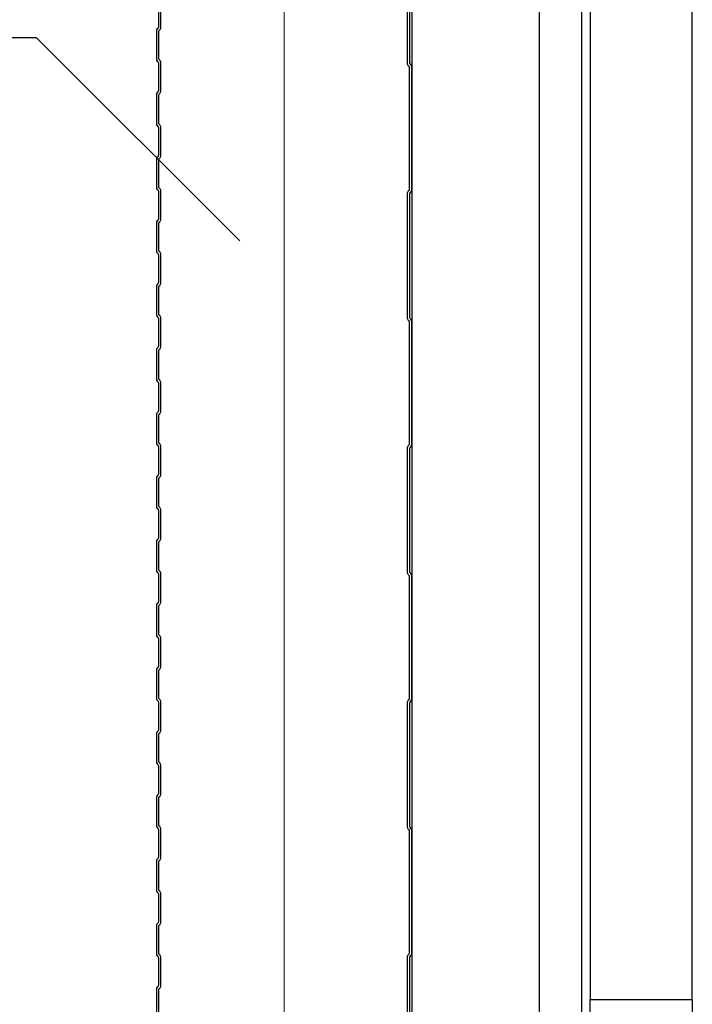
# Model space of a CAD drawing. Header units: millimetres. Extents: x -4835 to 23023, y -15404 to 3906.
# Tile 116 of 256: x 5074 to 5100, y -3570 to -3531. Entities that reach past the tile are written whole.
import ezdxf

# ---------------------------------------------------------------- set-up
doc = ezdxf.new("R2010")
doc.units = ezdxf.units.MM
doc.layers.get('0').update_dxf_attribs({"lineweight": 9})
doc.layers.add('2D- Siatka Modularna', color=7, linetype='Continuous')
doc.layers.add('detale', color=7, linetype='Continuous')
for name, color, linetype, lineweight in [('a___ocieplenie', 214, 'BATTING', 5), ('a___przekrojowa___0.5', 7, 'Continuous', 25), ('a___widokowa_0.25', 130, 'Continuous', 25)]:
    doc.layers.add(name, color=color, linetype=linetype, lineweight=lineweight)
doc.styles.get("Standard").update_dxf_attribs({"font": 'arial.ttf'})
doc.linetypes.add('BATTING', pattern='A,0.0001,-0.1,[134,ltypeshp.shx,S=0.1,R=0,X=-0.1,Y=0],-0.2,[134,ltypeshp.shx,S=0.1,R=180,X=0.1,Y=0],-0.1', length=0.4001)
doc.dimstyles.new('GENERATED_STYLE__97', dxfattribs={"dimtxt": 0.18, "dimasz": 2.28, "dimexe": 0.18, "dimexo": 0.0625, "dimgap": 0.09, "dimtad": 0, "dimtih": 1, "dimtoh": 1, "dimdec": 4, "dimzin": 0, "dimdsep": 46, "dimtxsty": 'Standard', "dimcen": 0.09, "dimadec": 0, "dimazin": 0, "dimtfac": 1, "dimtdec": 4, "dimtmove": 0, "dimatfit": 3, "dimldrblk": 'ARROWHEAD_5', "dimfxl": 1, "dimtolj": 1, "dimtzin": 0, "dimarcsym": 0})

# ---------------------------------------------------------------- blocks, each defined once
blk = doc.blocks.new('ARROWHEAD_5')
at = {"linetype": 'Continuous'}
blk.add_line((0, 0), (-1, 0), dxfattribs=at)
blk.add_solid([(-1, 0.2679), (0, 0), (-1, -0.2679), (-1, 0.2679)], dxfattribs=at)

msp = doc.modelspace()

# ---------------------------------------------------------------- linework, layer by layer
at = {"layer": '2D- Siatka Modularna', "color": 2, "lineweight": 25}
msp.add_line((5095.5785, -3446.6096), (5095.5785, -3664.3131), dxfattribs=at)
at = {"layer": 'a___ocieplenie', "ltscale": 12}
msp.add_line((5083.9337, -3523.1507), (5083.9337, -3626.5258), dxfattribs=at)
at = {"layer": 'a___przekrojowa___0.5', "flags": 128}
for points in [[(5088.7485, -3527.8889), (5088.7485, -3532.7264, 0.1989121), (5088.7924, -3532.8325), (5088.8247, -3532.8647, -0.1989121), (5088.8285, -3532.8739), (5088.8285, -3537.7114, -0.1989127), (5088.8247, -3537.7206), (5088.7924, -3537.7529, 0.1989127), (5088.7485, -3537.8589), (5088.7485, -3542.6964, 0.1989121), (5088.7924, -3542.8025), (5088.8247, -3542.8347, -0.1989121), (5088.8285, -3542.8439), (5088.8285, -3547.6814, -0.1989127), (5088.8247, -3547.6906), (5088.7924, -3547.7229, 0.1989127), (5088.7485, -3547.8289), (5088.7485, -3552.6664, 0.1989121), (5088.7924, -3552.7725), (5088.8247, -3552.8047, -0.1989121), (5088.8285, -3552.8139), (5088.8285, -3557.6514, -0.1989127), (5088.8247, -3557.6606), (5088.7924, -3557.6929, 0.1989127), (5088.7485, -3557.7989), (5088.7485, -3562.6364, 0.1989121), (5088.7924, -3562.7425), (5088.8247, -3562.7747, -0.1989121), (5088.8285, -3562.7839), (5088.8285, -3567.6214, -0.1989127), (5088.8247, -3567.6306), (5088.7924, -3567.6629, 0.1989127), (5088.7485, -3567.7689), (5088.7485, -3572.6064, 0.1989121)], [(5088.8485, -3572.6064), (5088.8485, -3567.7689, -0.1989124), (5088.8631, -3567.7336), (5088.8954, -3567.7013, 0.1989124), (5088.9285, -3567.6214), (5088.9285, -3562.7839, 0.1989124), (5088.8954, -3562.704), (5088.8631, -3562.6718, -0.1989124), (5088.8485, -3562.6364), (5088.8485, -3557.7989, -0.1989124), (5088.8631, -3557.7636), (5088.8954, -3557.7313, 0.1989124), (5088.9285, -3557.6514), (5088.9285, -3552.8139, 0.1989124), (5088.8954, -3552.734), (5088.8631, -3552.7018, -0.1989124), (5088.8485, -3552.6664), (5088.8485, -3547.8289, -0.1989124), (5088.8631, -3547.7936), (5088.8954, -3547.7613, 0.1989124), (5088.9285, -3547.6814), (5088.9285, -3542.8439, 0.1989124), (5088.8954, -3542.764), (5088.8631, -3542.7318, -0.1989124), (5088.8485, -3542.6964), (5088.8485, -3537.8589, -0.1989124), (5088.8631, -3537.8236), (5088.8954, -3537.7913, 0.1989124), (5088.9285, -3537.7114), (5088.9285, -3532.8739, 0.1989124), (5088.8954, -3532.794), (5088.8631, -3532.7618, -0.1989124), (5088.8485, -3532.7264), (5088.8485, -3527.8889, -0.1989124)], [(5078.998, -3530.2263), (5078.998, -3531.3248, -0.1989124), (5078.9834, -3531.3602), (5078.9511, -3531.3924, 0.1989124), (5078.918, -3531.4723), (5078.918, -3532.5708, 0.1989124), (5078.9511, -3532.6507), (5078.9834, -3532.683, -0.1989124), (5078.998, -3532.7183), (5078.998, -3533.8168, -0.1989124), (5078.9834, -3533.8522), (5078.9511, -3533.8844, 0.1989124), (5078.918, -3533.9643), (5078.918, -3535.1051, 0.1989124), (5078.9511, -3535.185), (5078.9834, -3535.2173, -0.1989124), (5078.998, -3535.2526), (5078.998, -3536.3511, -0.1989124), (5078.9834, -3536.3865), (5078.9511, -3536.4187, 0.1989124), (5078.918, -3536.4986), (5078.918, -3537.5971, 0.1989124), (5078.9511, -3537.677), (5078.9834, -3537.7093, -0.1989124), (5078.998, -3537.7446), (5078.998, -3538.8431, -0.1989124), (5078.9834, -3538.8785), (5078.9511, -3538.9107, 0.1989124), (5078.918, -3538.9906), (5078.918, -3540.0891, 0.1989124), (5078.9511, -3540.169), (5078.9834, -3540.2013, -0.1989124), (5078.998, -3540.2366), (5078.998, -3541.3351, -0.1989124), (5078.9834, -3541.3705), (5078.9511, -3541.4027, 0.1989124), (5078.918, -3541.4826), (5078.918, -3542.5811, 0.1989124), (5078.9511, -3542.661), (5078.9834, -3542.6933, -0.1989124), (5078.998, -3542.7286), (5078.998, -3543.8271, -0.1989124), (5078.9834, -3543.8625), (5078.9511, -3543.8947, 0.1989124), (5078.918, -3543.9746), (5078.918, -3545.1154, 0.1989124), (5078.9511, -3545.1953), (5078.9834, -3545.2275, -0.1989124), (5078.998, -3545.2629), (5078.998, -3546.3614, -0.1989124), (5078.9834, -3546.3967), (5078.9511, -3546.429, 0.1989124), (5078.918, -3546.5089), (5078.918, -3547.6074, 0.1989124), (5078.9511, -3547.6873), (5078.9834, -3547.7195, -0.1989124), (5078.998, -3547.7549), (5078.998, -3548.8534, -0.1989124), (5078.9834, -3548.8887), (5078.9511, -3548.921, 0.1989124), (5078.918, -3549.0009), (5078.918, -3550.0994, 0.1989124), (5078.9511, -3550.1793), (5078.9834, -3550.2115, -0.1989124), (5078.998, -3550.2469), (5078.998, -3551.3454, -0.1989124), (5078.9834, -3551.3807), (5078.9511, -3551.413, 0.1989124), (5078.918, -3551.4929), (5078.918, -3552.5914, 0.1989124), (5078.9511, -3552.6713), (5078.9834, -3552.7035, -0.1989124), (5078.998, -3552.7389), (5078.998, -3553.8374, -0.1989124), (5078.9834, -3553.8727), (5078.9511, -3553.905, 0.1989124), (5078.918, -3553.9849), (5078.918, -3555.1257, 0.1989124), (5078.9511, -3555.2056), (5078.9834, -3555.2378, -0.1989124), (5078.998, -3555.2732), (5078.998, -3556.3717, -0.1989124), (5078.9834, -3556.407), (5078.9511, -3556.4393, 0.1989124), (5078.918, -3556.5192), (5078.918, -3557.6177, 0.1989124), (5078.9511, -3557.6976), (5078.9834, -3557.7298, -0.1989124), (5078.998, -3557.7652), (5078.998, -3558.8637, -0.1989124), (5078.9834, -3558.899), (5078.9511, -3558.9313, 0.1989124), (5078.918, -3559.0112), (5078.918, -3560.1097, 0.1989124), (5078.9511, -3560.1896), (5078.9834, -3560.2218, -0.1989124), (5078.998, -3560.2572), (5078.998, -3561.3557, -0.1989124), (5078.9834, -3561.391), (5078.9511, -3561.4233, 0.1989124), (5078.918, -3561.5032), (5078.918, -3562.6017, 0.1989124), (5078.9511, -3562.6816), (5078.9834, -3562.7138, -0.1989124), (5078.998, -3562.7492), (5078.998, -3563.8477, -0.1989124), (5078.9834, -3563.883), (5078.9511, -3563.9153, 0.1989124), (5078.918, -3563.9952), (5078.918, -3565.136, 0.1989124), (5078.9511, -3565.2159), (5078.9834, -3565.2481, -0.1989124), (5078.998, -3565.2835), (5078.998, -3566.382, -0.1989124), (5078.9834, -3566.4173), (5078.9511, -3566.4496, 0.1989124), (5078.918, -3566.5295), (5078.918, -3567.628, 0.1989124), (5078.9511, -3567.7079), (5078.9834, -3567.7401, -0.1989124), (5078.998, -3567.7755), (5078.998, -3568.874, -0.1989124), (5078.9834, -3568.9093), (5078.9511, -3568.9416, 0.1989124), (5078.918, -3569.0215), (5078.918, -3570.12, 0.1989124)], [(5079.018, -3570.12), (5079.018, -3569.0215, -0.1989124), (5079.0218, -3569.0123), (5079.0541, -3568.98, 0.1989124), (5079.098, -3568.874), (5079.098, -3567.7755, 0.1989124), (5079.0541, -3567.6694), (5079.0218, -3567.6372, -0.1989124), (5079.018, -3567.628), (5079.018, -3566.5295, -0.1989124), (5079.0218, -3566.5203), (5079.0541, -3566.488, 0.1989124), (5079.098, -3566.382), (5079.098, -3565.2835, 0.1989124), (5079.0541, -3565.1774), (5079.0218, -3565.1452, -0.1989124), (5079.018, -3565.136), (5079.018, -3563.9952, -0.1989124), (5079.0218, -3563.986), (5079.0541, -3563.9537, 0.1989124), (5079.098, -3563.8477), (5079.098, -3562.7492, 0.1989124), (5079.0541, -3562.6431), (5079.0218, -3562.6109, -0.1989124), (5079.018, -3562.6017), (5079.018, -3561.5032, -0.1989124), (5079.0218, -3561.494), (5079.0541, -3561.4617, 0.1989124), (5079.098, -3561.3557), (5079.098, -3560.2572, 0.1989124), (5079.0541, -3560.1511), (5079.0218, -3560.1189, -0.1989124), (5079.018, -3560.1097), (5079.018, -3559.0112, -0.1989124), (5079.0218, -3559.002), (5079.0541, -3558.9697, 0.1989124), (5079.098, -3558.8637), (5079.098, -3557.7652, 0.1989124), (5079.0541, -3557.6591), (5079.0218, -3557.6269, -0.1989124), (5079.018, -3557.6177), (5079.018, -3556.5192, -0.1989124), (5079.0218, -3556.51), (5079.0541, -3556.4777, 0.1989124), (5079.098, -3556.3717), (5079.098, -3555.2732, 0.1989124), (5079.0541, -3555.1671), (5079.0218, -3555.1349, -0.1989124), (5079.018, -3555.1257), (5079.018, -3553.9849, -0.1989124), (5079.0218, -3553.9757), (5079.0541, -3553.9435, 0.1989124), (5079.098, -3553.8374), (5079.098, -3552.7389, 0.1989124), (5079.0541, -3552.6328), (5079.0218, -3552.6006, -0.1989124), (5079.018, -3552.5914), (5079.018, -3551.4929, -0.1989124), (5079.0218, -3551.4837), (5079.0541, -3551.4515, 0.1989124), (5079.098, -3551.3454), (5079.098, -3550.2469, 0.1989124), (5079.0541, -3550.1408), (5079.0218, -3550.1086, -0.1989124), (5079.018, -3550.0994), (5079.018, -3549.0009, -0.1989124), (5079.0218, -3548.9917), (5079.0541, -3548.9595, 0.1989124), (5079.098, -3548.8534), (5079.098, -3547.7549, 0.1989124), (5079.0541, -3547.6488), (5079.0218, -3547.6166, -0.1989124), (5079.018, -3547.6074), (5079.018, -3546.5089, -0.1989124), (5079.0218, -3546.4997), (5079.0541, -3546.4675, 0.1989124), (5079.098, -3546.3614), (5079.098, -3545.2629, 0.1989124), (5079.0541, -3545.1568), (5079.0218, -3545.1246, -0.1989124), (5079.018, -3545.1154), (5079.018, -3543.9746, -0.1989124), (5079.0218, -3543.9654), (5079.0541, -3543.9332, 0.1989124), (5079.098, -3543.8271), (5079.098, -3542.7286, 0.1989124), (5079.0541, -3542.6225), (5079.0218, -3542.5903, -0.1989124), (5079.018, -3542.5811), (5079.018, -3541.4826, -0.1989124), (5079.0218, -3541.4734), (5079.0541, -3541.4412, 0.1989124), (5079.098, -3541.3351), (5079.098, -3540.2366, 0.1989124), (5079.0541, -3540.1305), (5079.0218, -3540.0983, -0.1989124), (5079.018, -3540.0891), (5079.018, -3538.9906, -0.1989124), (5079.0218, -3538.9814), (5079.0541, -3538.9492, 0.1989124), (5079.098, -3538.8431), (5079.098, -3537.7446, 0.1989124), (5079.0541, -3537.6385), (5079.0218, -3537.6063, -0.1989124), (5079.018, -3537.5971), (5079.018, -3536.4986, -0.1989124), (5079.0218, -3536.4894), (5079.0541, -3536.4572, 0.1989124), (5079.098, -3536.3511), (5079.098, -3535.2526, 0.1989124), (5079.0541, -3535.1465), (5079.0218, -3535.1143, -0.1989124), (5079.018, -3535.1051), (5079.018, -3533.9643, -0.1989124), (5079.0218, -3533.9551), (5079.0541, -3533.9229, 0.1989124), (5079.098, -3533.8168), (5079.098, -3532.7183, 0.1989124), (5079.0541, -3532.6123), (5079.0218, -3532.58, -0.1989124), (5079.018, -3532.5708), (5079.018, -3531.4723, -0.1989124), (5079.0218, -3531.4631), (5079.0541, -3531.4309, 0.1989124), (5079.098, -3531.3248), (5079.098, -3530.2263, 0.1989124)]]:
    msp.add_lwpolyline(points, format="xyb", dxfattribs=at)
at = {"layer": 'a___przekrojowa___0.5'}
msp.add_lwpolyline([(5099.9285, -3574.516), (5095.9285, -3574.516), (5095.9285, -3569.4163), (5099.9285, -3569.4163)], close=True, dxfattribs=at)
at = {"layer": 'a___widokowa_0.25'}
for p, q in [((5088.9285, -3467.5774), (5088.9287, -3659.3131)), ((5093.9285, -3478.5774), (5093.9285, -3608.0474)), ((5095.9285, -3523.5774), (5095.9285, -3569.4163)), ((5099.9285, -3569.4163), (5099.9285, -3523.5774))]:
    msp.add_line(p, q, dxfattribs=at)

# ---------------------------------------------------------------- leaders
at = {"layer": 'detale', "annotation_type": 0, "has_hookline": 1, "hookline_direction": 1, "text_width": 21.5936}
msp.add_leader([(5082.1945, -3539.698), (5074.2161, -3531.7342), (5070.646, -3531.7342)], dimstyle='GENERATED_STYLE__97', dxfattribs=at)

doc.saveas('drawing.dxf')
